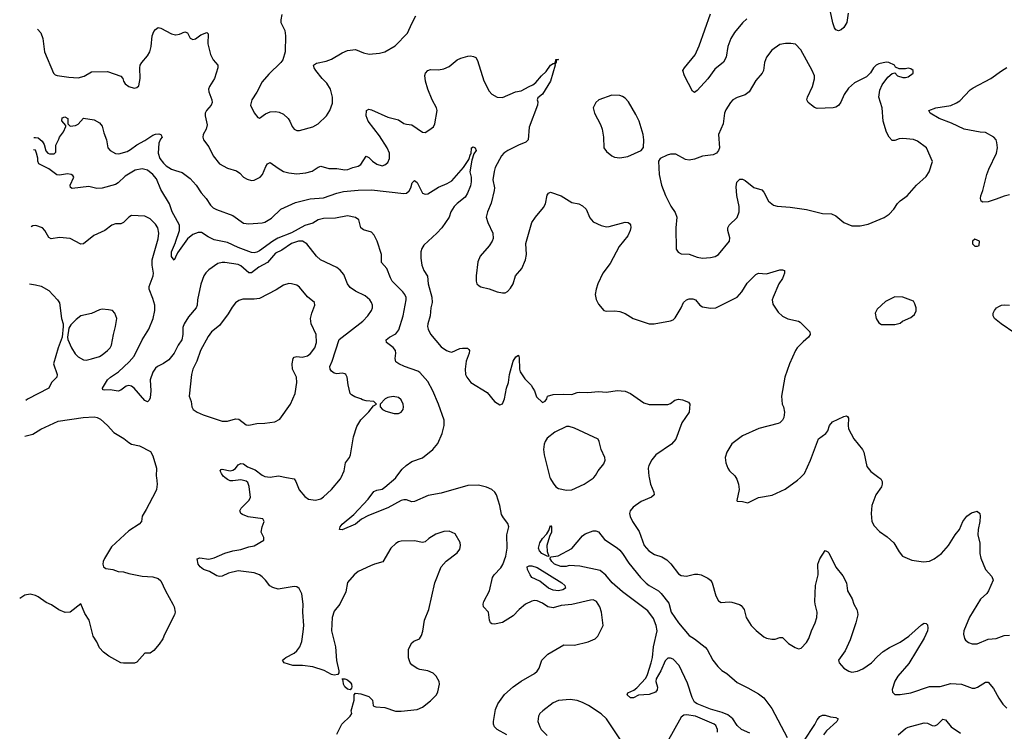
# Model space of a CAD drawing. Header units: inches. Extents: x 1834610 to 2027685, y 642842 to 774116.
# Tile 167 of 256: x 1838832 to 1846212, y 748097 to 753430. Entities that reach past the tile are written whole.
import ezdxf

# ---------------------------------------------------------------- set-up
doc = ezdxf.new("R2010")
doc.units = ezdxf.units.IN
doc.header["$MEASUREMENT"] = 0
for name, color, linetype in [('B8734', 7, 'Continuous'), ('B8735', 7, 'Continuous'), ('B8744', 7, 'Continuous'), ('B8745', 7, 'Continuous')]:
    doc.layers.add(name, color=color, linetype=linetype)

msp = doc.modelspace()

# ---------------------------------------------------------------- linework, layer by layer
at = {"layer": 'B8734', "color": 5, "elevation": 680}
msp.add_lwpolyline([(1839856.3, 750000), (1839862.4, 749950), (1839857.7, 749910), (1839850, 749890.7), (1839781, 749759), (1839749.5, 749710), (1839744, 749670), (1839728.7, 749650), (1839650, 749599.1), (1839521.4, 749478.6), (1839467.3, 749392.7), (1839456.9, 749370), (1839454.5, 749350), (1839461.2, 749330), (1839477, 749317), (1839530, 749309.6), (1839570, 749293.6), (1839610, 749293.3), (1839650, 749279.6), (1839750, 749259.2), (1839830, 749255.1), (1839870, 749242), (1839890, 749224), (1839924.2, 749150), (1839980.5, 749050), (1839989.6, 749030), (1839996.2, 748990), (1839992, 748970), (1839917.7, 748822.3), (1839906, 748790), (1839878.5, 748750), (1839837.3, 748702.7), (1839810, 748682.3), (1839770, 748681.6), (1839710, 748616.3), (1839692.8, 748607.2), (1839610, 748607.3), (1839590, 748610.5), (1839500.2, 748660.2), (1839459.3, 748690), (1839430, 748722), (1839410, 748767.3), (1839383.8, 748810), (1839354, 748930), (1839319.8, 748979.8), (1839290, 749051.3), (1839209.5, 748990.5), (1839173.6, 748986.4), (1839126.4, 749006.4), (1839070, 749046), (1839030, 749061.3), (1838970, 749105.5), (1838950, 749115.5), (1838910, 749124), (1838870, 749118), (1838832.1, 749093.5)], dxfattribs=at)
at = {"layer": 'B8735', "color": 5}
for points, elevation in [([(1838964.5, 753359.6), (1838990, 753331), (1839004.4, 753290), (1839018, 753190), (1839086, 753030), (1839097.7, 753017.7), (1839111.8, 753011.8), (1839200.2, 753000.2), (1839270, 752995.6), (1839314.2, 753005.8), (1839370, 753040.5), (1839490, 753042), (1839590, 753006), (1839606, 752990), (1839610.7, 752970), (1839622.8, 752950), (1839650, 752930.6), (1839690, 752917.3), (1839710, 752921), (1839725.2, 752934.8), (1839736, 752990), (1839732, 753070), (1839736.2, 753090), (1839747.3, 753110), (1839790, 753158.4), (1839807.1, 753190), (1839818.3, 753230), (1839825.1, 753310), (1839838.4, 753341.6), (1839850, 753356), (1839870, 753370.8), (1839890, 753366.8), (1839970, 753323.8), (1840000, 753317.5)], 660), ([(1838939.2, 752546.8), (1838950, 752548.2), (1838970, 752544.9), (1839000.5, 752520.5), (1839015.2, 752495.2), (1839028.5, 752448.5), (1839042.8, 752430), (1839056, 752424), (1839090, 752424.7), (1839102, 752438), (1839104, 752490), (1839126, 752534), (1839129.3, 752550), (1839159.3, 752590), (1839178, 752630), (1839178, 752638), (1839148.4, 752671.6), (1839150, 752694), (1839170, 752702), (1839192, 752690), (1839192, 752650), (1839211.6, 752631.6), (1839250, 752636), (1839270, 752646), (1839310, 752691.3), (1839390, 752678.8), (1839430, 752657.3), (1839451.4, 752631.4), (1839462.3, 752582.3), (1839481.6, 752530), (1839493.4, 752470), (1839509.3, 752449.3), (1839550, 752428.1), (1839574, 752426), (1839637.1, 752442.9), (1839663.3, 752456.7), (1839710, 752493), (1839770, 752524.5), (1839830, 752565.5), (1839850, 752573.4), (1839875.1, 752575.1), (1839891, 752570), (1839899.1, 752550), (1839886.4, 752533.6), (1839875.1, 752504.9), (1839871.1, 752430), (1839883.3, 752390), (1839910, 752355), (1839930, 752336.1), (1839970, 752310.2), (1840000, 752300.7)], 640), ([(1840000, 751944.5), (1839975, 751990), (1839955.4, 752050), (1839890, 752158), (1839856.5, 752236.5), (1839830.9, 752270.9), (1839790, 752302.9), (1839750, 752311.9), (1839697.5, 752302.5), (1839621.4, 752258.6), (1839570, 752208.7), (1839550, 752196.1), (1839450, 752168.4), (1839410, 752166), (1839350, 752181.3), (1839225.4, 752165.4), (1839213.2, 752173.2), (1839209.5, 752190), (1839237.2, 752250), (1839230, 752262), (1839218, 752270), (1839190, 752274), (1839130, 752264.2), (1839110, 752267.3), (1839050, 752311.6), (1838975.3, 752350), (1838968, 752370), (1838968, 752392), (1838959.3, 752430), (1838950, 752452.7), (1838936.4, 752455.6)], 640), ([(1840000, 750950), (1839990.1, 750929.9), (1839950, 750881.7), (1839910, 750852.6), (1839863.8, 750830), (1839850, 750818.7), (1839830, 750789.5), (1839810.2, 750730), (1839815.2, 750650), (1839810, 750595.3), (1839802, 750578), (1839790, 750567), (1839770, 750575.6), (1839691.2, 750670), (1839670, 750684), (1839650, 750688.4), (1839630, 750684.4), (1839590, 750653), (1839570, 750646.6), (1839510, 750656.3), (1839470, 750653.2), (1839456.4, 750656.4), (1839453.2, 750670), (1839490, 750730.3), (1839511.6, 750750), (1839573.6, 750790), (1839653.7, 750866.3), (1839691.1, 750908.9), (1839749.9, 751030), (1839799.9, 751110), (1839833.3, 751190), (1839844, 751250), (1839844.6, 751290), (1839830, 751340.9), (1839802, 751410), (1839801.4, 751430), (1839832.9, 751510), (1839835.2, 751530), (1839825, 751590), (1839826, 751630), (1839870, 751786.8), (1839876.1, 751830), (1839868, 751870), (1839850, 751897), (1839810, 751938), (1839770, 751957), (1839670, 751962.9), (1839650, 751949.5), (1839610, 751909.6), (1839590, 751901.3), (1839550, 751899.7), (1839521.6, 751890), (1839470.2, 751849.8), (1839388, 751812), (1839310, 751751.6), (1839290, 751747.3), (1839210, 751791.6), (1839130, 751797.6), (1839067.7, 751787.7), (1839050, 751798), (1839020.5, 751850), (1839002.9, 751870), (1838952.3, 751887.7), (1838930, 751884.4), (1838918.5, 751877.9)], 660), ([(1840000, 751650.3), (1839990, 751629.2), (1839970, 751655.1), (1839969.3, 751690), (1839999.1, 751760.9), (1840000, 751763.7)], 640), ([(1838905.3, 751451), (1838950, 751444.2), (1838992.2, 751432.2), (1839050, 751399.6), (1839116, 751330), (1839129.4, 751309.4), (1839146, 751190), (1839157.2, 751150), (1839157.2, 751130), (1839149.4, 751050), (1839119.3, 750970), (1839084.7, 750850), (1839113.3, 750770), (1839109.6, 750750), (1839071.6, 750710), (1839049.6, 750670), (1838890, 750586.5), (1838878.1, 750576.7)], 680), ([(1838869.8, 750309), (1838930, 750323.4), (1838990, 750360.9), (1839119.5, 750420.5), (1839309.1, 750449.1), (1839390, 750454), (1839412.3, 750450), (1839437.3, 750437.3), (1839489.6, 750390), (1839537.1, 750337.1), (1839611.8, 750291.8), (1839650, 750260.7), (1839670, 750249.6), (1839730, 750236), (1839813.4, 750193.4), (1839830, 750162), (1839857, 750070), (1839855.1, 750010), (1839856.3, 750000)], 680)]:
    msp.add_lwpolyline(points, dxfattribs=dict(at, elevation=elevation))
at = {"layer": 'B8735', "color": 5, "elevation": 680}
msp.add_lwpolyline([(1839450, 751259.6), (1839430, 751256.3), (1839371.3, 751228.7), (1839290, 751209.7), (1839255.8, 751184.2), (1839216.4, 751143.6), (1839200.5, 751119.5), (1839190.7, 751050), (1839193.7, 751033.7), (1839221.6, 750970), (1839247.3, 750927.3), (1839270, 750903.7), (1839310, 750882.3), (1839330, 750879.6), (1839370, 750887.9), (1839430, 750907.2), (1839450, 750918), (1839491.1, 750950), (1839509.7, 750970), (1839519.7, 750990), (1839534, 751070), (1839551.3, 751130), (1839559.3, 751190), (1839545.2, 751230), (1839528, 751250), (1839497, 751257)], close=True, dxfattribs=at)
at = {"layer": 'B8744', "color": 5}
for points, elevation in [([(1841210, 748074.8), (1841246.6, 748150), (1841309.3, 748210), (1841322, 748230), (1841315.3, 748250), (1841339, 748330), (1841338, 748370), (1841350, 748382), (1841390, 748378), (1841450, 748358), (1841476, 748330), (1841482, 748290), (1841486.8, 748286.8), (1841501.6, 748281.6), (1841570, 748275.5), (1841648.7, 748248.7), (1841690, 748248.7), (1841810, 748260.5), (1841850, 748279.1), (1841910, 748325.5), (1841956, 748370), (1841966.3, 748393.7), (1841979.3, 748450), (1841977.2, 748470), (1841952.7, 748510), (1841930, 748532.7), (1841890, 748549.4), (1841830, 748559.5), (1841810, 748567), (1841770, 748596), (1841759.5, 748610), (1841746.9, 748646.9), (1841746.6, 748713.4), (1841770, 748761), (1841786.8, 748773.2), (1841829.3, 748790.7), (1841844.1, 748815.9), (1841853.4, 748846.6), (1841866, 748930), (1841897.6, 749010), (1841944.2, 749210), (1841991.8, 749330), (1842027.6, 749372.4), (1842110, 749435.5), (1842130, 749462.8), (1842136.3, 749490), (1842132.3, 749512.3), (1842096.2, 749576.2), (1842050, 749596), (1842010, 749594.5), (1841950, 749574), (1841898.3, 749541.7), (1841870, 749518), (1841850, 749512), (1841790, 749525.1), (1841690, 749521.3), (1841670, 749516.9), (1841650, 749505.6), (1841614.4, 749470), (1841553.6, 749366.4), (1841490.3, 749349.7), (1841462.3, 749337.7), (1841370, 749294), (1841338, 749270), (1841288.8, 749211.2), (1841276.9, 749143.1), (1841230.6, 749050), (1841190, 748997.2), (1841174.3, 748950), (1841170.2, 748850), (1841198.2, 748730), (1841207.6, 748627.6), (1841222.8, 748550), (1841223.6, 748536.4), (1841216.9, 748523.1), (1841190, 748517.2), (1841170, 748522.7), (1841113.8, 748553.8), (1841030, 748580.7), (1840951, 748591), (1840878, 748590), (1840814, 748610), (1840801.2, 748630), (1840826, 748650), (1840890, 748683.7), (1840910, 748699.3), (1840932.6, 748730), (1840945.7, 748770), (1840957.8, 748842.2), (1840960.8, 748890), (1840955.3, 748990), (1840956.8, 749050), (1840947.8, 749127.8), (1840927.2, 749167.2), (1840910, 749178.9), (1840890, 749183.1), (1840770, 749163), (1840730, 749175.1), (1840707.4, 749187.4), (1840675.6, 749230), (1840650, 749255.5), (1840629.7, 749270), (1840590, 749284.1), (1840470, 749299.4), (1840398.3, 749281.7), (1840350, 749259.1), (1840330, 749256.4), (1840310, 749261.1), (1840255, 749295), (1840209.6, 749310), (1840183.7, 749330), (1840169.5, 749350), (1840162, 749390), (1840183.3, 749396.7), (1840250, 749387.4), (1840290, 749396.2), (1840368.5, 749431.5), (1840430, 749449.3), (1840490, 749459.4), (1840550, 749479.7), (1840590, 749488), (1840662, 749530), (1840662, 749550), (1840642.9, 749590), (1840649.5, 749630.5), (1840664, 749670), (1840654, 749690), (1840543.3, 749703.3), (1840501.4, 749721.4), (1840489.5, 749730), (1840484.4, 749744.4), (1840482.9, 749750), (1840491.8, 749770), (1840550, 749825.7), (1840562.8, 749850), (1840552.3, 749932.3), (1840541, 749961), (1840530, 749970.8), (1840490, 749981), (1840430, 749973.8), (1840410, 749974.8), (1840390, 749983.1), (1840369.9, 750000)], 660), ([(1840830.9, 750000), (1840889.1, 749989.1), (1840902.3, 749970), (1840927.7, 749907.7), (1840970, 749857.1), (1840996.7, 749836.7), (1841048.7, 749828.7), (1841090, 749839.5), (1841110, 749854), (1841169.6, 749910), (1841237.6, 749990), (1841242.1, 750000)], 660), ([(1842482.2, 748070), (1842411, 748110), (1842391.7, 748130), (1842383.7, 748150), (1842383.7, 748170), (1842398.3, 748261.7), (1842415.9, 748304.1), (1842466.3, 748373.7), (1842530.5, 748429.5), (1842590, 748472.6), (1842689.6, 748530), (1842710, 748547.4), (1842725.4, 748570), (1842746.3, 748630), (1842790, 748676.1), (1842910, 748744.9), (1842990, 748742.4), (1843092.3, 748767.7), (1843144, 748790), (1843166, 748810), (1843204, 748890), (1843192, 748990), (1843180.5, 749030), (1843155.6, 749070), (1843130, 749081.7), (1843110, 749080.9), (1842970, 749047.9), (1842890, 749039.3), (1842830, 749023.6), (1842790, 749029.6), (1842750, 749057.4), (1842710, 749074.3), (1842690, 749076.4), (1842670, 749072.4), (1842623.1, 749050), (1842574.9, 749010), (1842530, 748962.4), (1842450, 748913.6), (1842390, 748900.7), (1842370, 748903.7), (1842361.2, 748910), (1842352.3, 748930), (1842344.5, 748990), (1842309.3, 749030), (1842305.1, 749050), (1842310, 749070.8), (1842353.6, 749150), (1842375.1, 749250), (1842387.6, 749270), (1842437.1, 749322.9), (1842451.9, 749348.1), (1842476.5, 749410), (1842485.8, 749470), (1842484.2, 749570), (1842497.7, 749630), (1842490, 749654), (1842456.9, 749696.9), (1842442.8, 749722.8), (1842429.8, 749790), (1842405.1, 749870), (1842393.3, 749890), (1842371.1, 749910), (1842330, 749926.6), (1842270, 749940.9), (1842190, 749939.4), (1841990, 749881), (1841894.6, 749865.4), (1841790, 749819.7), (1841770, 749816.9), (1841730, 749831.2), (1841710, 749832.8), (1841690, 749826.6), (1841590, 749772.4), (1841445.3, 749714.7), (1841393.7, 749686.3), (1841350, 749649.6), (1841250, 749606.6), (1841229.1, 749609.1), (1841234, 749630), (1841249.4, 749650), (1841337.2, 749722.8), (1841442.6, 749837.4), (1841485.8, 749894.2), (1841510, 749904.9), (1841548.1, 749911.9), (1841570, 749926), (1841650, 749997.1), (1841652.2, 750000)], 640), ([(1842806.1, 750000), (1842809.5, 749990), (1842830, 749956.9), (1842850, 749930.3), (1842870, 749915.8), (1842930, 749903.1), (1842970, 749907), (1843062, 749950), (1843130, 749994), (1843135.3, 750000)], 640), ([(1843548.8, 750000), (1843559.3, 749950), (1843584, 749890), (1843586.8, 749870), (1843568.3, 749851.7), (1843490, 749820.5), (1843430, 749777.4), (1843406.7, 749750), (1843402.8, 749730), (1843406.8, 749706.8), (1843423.7, 749670), (1843475.2, 749595.2), (1843511.4, 749490), (1843546.7, 749450), (1843590, 749422.2), (1843644, 749404), (1843682.4, 749382.4), (1843712.4, 749352.4), (1843770, 749278.4), (1843790, 749264.6), (1843830, 749260.8), (1843890, 749274), (1843914.9, 749274.9), (1843938.8, 749270), (1843990, 749243.8), (1844008.9, 749228.9), (1844022.4, 749210), (1844050, 749111.3), (1844070, 749074.8), (1844090, 749063), (1844150, 749068), (1844170, 749065.5), (1844227.9, 749047.9), (1844239.9, 749039.9), (1844262, 749010), (1844276.3, 748950), (1844315.5, 748890), (1844351.8, 748851.8), (1844410, 748806), (1844430, 748794.4), (1844470, 748786.7), (1844493, 748787), (1844530, 748800.5), (1844550, 748799.1), (1844595.2, 748755.2), (1844645.2, 748725.2), (1844670, 748716), (1844690, 748721), (1844730, 748763), (1844747.5, 748792.5), (1844765.7, 748850), (1844793.5, 748910), (1844806.4, 748950), (1844808, 748990), (1844792.9, 749050), (1844792.1, 749070), (1844796.9, 749190), (1844815.8, 749270), (1844814.7, 749350), (1844829.6, 749390), (1844870, 749451.3), (1844890, 749442.8), (1844895.6, 749435.6), (1844950, 749327.3), (1845002.4, 749262.4), (1845027.7, 749210), (1845035.5, 749150), (1845070.5, 749090), (1845083.8, 749050), (1845106, 749010), (1845110.6, 748990), (1845113, 748970), (1845099.3, 748910), (1845056.7, 748783.3), (1845019.9, 748700.1), (1844968.4, 748630), (1844974, 748610), (1845010, 748570.6), (1845046.7, 748546.7), (1845070, 748541.6), (1845110, 748548.7), (1845150, 748565.3), (1845216.2, 748610), (1845261, 748659), (1845304, 748696), (1845350, 748726.3), (1845430, 748764.6), (1845496.9, 748810), (1845590, 748894.9), (1845610, 748906.4), (1845625.2, 748905.2), (1845634.7, 748894.7), (1845638.3, 748870), (1845634.9, 748850), (1845610, 748794), (1845495.1, 748604.9), (1845412.4, 748510), (1845390, 748472.3), (1845370.4, 748410), (1845373.4, 748390), (1845390, 748373.4), (1845430, 748373.7), (1845510, 748385.3), (1845650, 748432.9), (1845730, 748433.8), (1845810, 748456.1), (1845891.6, 748451.6), (1845970, 748421.7), (1845990, 748421.1), (1846010, 748428.7), (1846070, 748465.3), (1846090, 748464.9), (1846130, 748418.4), (1846170, 748346), (1846200.8, 748300.8), (1846230.2, 748270.2)], 640), ([(1844200.1, 750000), (1844207.5, 749987.5), (1844219.5, 749950), (1844224.4, 749910), (1844206.8, 749826.8), (1844210, 749822), (1844250, 749820.5), (1844290, 749810.4), (1844370, 749848.2), (1844472.1, 749867.9), (1844570, 749910.7), (1844661.2, 749978.8), (1844683.2, 750000)], 660), ([(1845272.1, 750000), (1845286, 749990), (1845297.3, 749970), (1845297.3, 749950), (1845290.5, 749930), (1845248.4, 749870), (1845218.7, 749790), (1845213.4, 749730), (1845217.6, 749670), (1845237.2, 749637.2), (1845275.1, 749595.1), (1845333.8, 749553.8), (1845383.8, 749510), (1845422.3, 749442.3), (1845448.8, 749408.8), (1845519, 749379), (1845606.9, 749366.9), (1845650, 749372.2), (1845686.6, 749390), (1845740.7, 749430), (1845793.6, 749490), (1845843, 749570), (1845876.9, 749610), (1845901.6, 749670), (1845930, 749710.7), (1845964.8, 749735.2), (1846007.5, 749747.5), (1846028, 749730), (1846031.4, 749710), (1846028.7, 749670), (1846015.3, 749610), (1846013.8, 749570), (1846027.3, 749507.3), (1846029.1, 749429.1), (1846034.6, 749394.6), (1846070, 749311), (1846117.3, 749257.3), (1846127.7, 749230), (1846094, 749150), (1846079.5, 749130), (1846033.7, 749086.3), (1845950, 748952.7), (1845908.2, 748850), (1845905.8, 748825.8), (1845913.2, 748793.2), (1845920.5, 748780.5), (1845942.4, 748762.4), (1845970, 748753), (1846007.2, 748752.8), (1846090, 748788.4), (1846150, 748792.4), (1846210, 748814), (1846250, 748818)], 660), ([(1844303.8, 748083.8), (1844242, 748110), (1844210, 748139.6), (1844177.7, 748190), (1844139.9, 748219.9), (1844097.7, 748237.7), (1844010, 748262.3), (1843910, 748303.6), (1843890, 748316.8), (1843871.5, 748350), (1843837.6, 748457.6), (1843774.5, 748590), (1843730, 748637.7), (1843710, 748646.3), (1843690, 748644.5), (1843670, 748626), (1843637, 748550), (1843601.6, 748490), (1843600.4, 748470), (1843611.7, 748428.3), (1843610, 748408), (1843598, 748390), (1843550, 748373.2), (1843470.8, 748369.2), (1843432.4, 748347.6), (1843410, 748347.8), (1843385.1, 748370), (1843390, 748384.7), (1843434, 748406), (1843457.2, 748422.8), (1843524.2, 748495.8), (1843538, 748522), (1843565.7, 748610), (1843575.8, 748650), (1843582, 748730), (1843609.6, 748850), (1843602.9, 748890), (1843581.4, 748941.4), (1843540.1, 749000.1), (1843350, 749142), (1843271.6, 749210), (1843226.3, 749266.3), (1843182, 749302), (1843030, 749335.1), (1842950, 749339.3), (1842928.5, 749331.5), (1842888.7, 749331.3), (1842839.7, 749350), (1842819.7, 749370), (1842806, 749394), (1842816, 749404), (1842866.9, 749413.1), (1842970, 749467.4), (1843050, 749561), (1843070, 749576), (1843130, 749599.1), (1843150, 749599.3), (1843170, 749592.7), (1843215, 749535), (1843310, 749473.4), (1843330, 749454), (1843350.8, 749430.8), (1843397.6, 749357.6), (1843485.3, 749250), (1843527.6, 749207.6), (1843550, 749188.9), (1843619.3, 749150), (1843639.5, 749130), (1843697.6, 749057.6), (1843714.9, 748990), (1843768.9, 748908.9), (1843850, 748816.3), (1843890.7, 748790), (1843970, 748727.3), (1843984.9, 748710), (1844026.8, 748630), (1844063.4, 748583.4), (1844094, 748554), (1844131.5, 748531.5), (1844210, 748463), (1844290, 748424), (1844370, 748378), (1844410, 748347.3), (1844470, 748267.7), (1844585, 748050)], 620), ([(1843349.6, 748010), (1843229.6, 748190), (1843190, 748228), (1843094.5, 748290), (1843050, 748313.7), (1843010, 748328.3), (1842956.6, 748336.6), (1842870, 748327.8), (1842830.3, 748310), (1842751.7, 748250), (1842731.6, 748230), (1842720.2, 748210), (1842716.5, 748170), (1842729.2, 748130), (1842740.8, 748110), (1842786.1, 748066.1)], 640), ([(1844063, 748090), (1844063, 748110), (1844050, 748139.5), (1844036, 748150), (1843897.2, 748210), (1843830, 748221.6), (1843810, 748218), (1843790, 748204), (1843681.3, 748010)], 640), ([(1844710, 748023.6), (1844792.2, 748147.8), (1844810, 748183.8), (1844830, 748208.5), (1844850, 748218), (1844870, 748217), (1844910, 748205.3), (1844950, 748200.5), (1844966.8, 748190), (1844957.1, 748170), (1844878.2, 748101.8), (1844855.3, 748070)], 620), ([(1845416.8, 748070), (1845470, 748118.5), (1845490, 748128.1), (1845610, 748160.7), (1845637, 748157), (1845670, 748139.5), (1845690, 748138.3), (1845711.8, 748148.2), (1845750, 748187), (1845770, 748182), (1845814.4, 748130), (1845883.1, 748083.1)], 620)]:
    msp.add_lwpolyline(points, dxfattribs=dict(at, elevation=elevation))
for points, elevation in [([(1842790, 749407.3), (1842745.4, 749430), (1842727.6, 749450), (1842721.6, 749470), (1842730.9, 749510), (1842750, 749543.1), (1842782.8, 749577.2), (1842797.7, 749602.3), (1842810, 749638.8), (1842818.8, 749630), (1842818.9, 749590), (1842802, 749558), (1842783.5, 749490), (1842785.4, 749445.4), (1842798, 749410)], 620), ([(1842870, 749149.9), (1842830, 749155.4), (1842795.4, 749170), (1842730, 749222.2), (1842671.6, 749250), (1842656.9, 749270), (1842638, 749310), (1842636.2, 749330), (1842650, 749338.3), (1842670, 749337.3), (1842710, 749325.2), (1842896.5, 749210), (1842918.7, 749190), (1842922.6, 749170), (1842902.8, 749157.2)], 620), ([(1841310, 748408), (1841290, 748414), (1841269.5, 748429.5), (1841259, 748450), (1841256.4, 748476.4), (1841248.4, 748491.6), (1841268.7, 748491.3), (1841290, 748482.8), (1841310, 748464.7), (1841318.8, 748450), (1841321, 748430), (1841319.8, 748420.2)], 660)]:
    msp.add_lwpolyline(points, close=True, dxfattribs=dict(at, elevation=elevation))
at = {"layer": 'B8745', "color": 5}
for points, elevation in [([(1840796.4, 753470), (1840788.7, 753430), (1840790.4, 753410), (1840818.3, 753350), (1840823.2, 753310), (1840821.3, 753190), (1840805.5, 753130), (1840790.3, 753109.7), (1840698.4, 753021.6), (1840650, 752965.1), (1840610, 752886.6), (1840572.4, 752830), (1840563.1, 752790), (1840590, 752731), (1840616.9, 752696.9), (1840630, 752691.3), (1840675.4, 752724.6), (1840710, 752739.5), (1840750, 752742.8), (1840778, 752738), (1840810, 752721.3), (1840843.8, 752690), (1840857.1, 752670), (1840873, 752630), (1840888, 752610), (1840910, 752600.4), (1840930, 752598.7), (1841030, 752626.7), (1841070, 752650.5), (1841131.3, 752710), (1841156.9, 752750), (1841176.2, 752803.8), (1841177.2, 752850), (1841162.2, 752910), (1841133.8, 752953.8), (1841098.9, 752990), (1841051.8, 753050), (1841038, 753070), (1841034, 753090), (1841056.2, 753103.8), (1841130, 753120.3), (1841170, 753135.3), (1841250, 753182), (1841290, 753198.7), (1841350, 753206), (1841410, 753182), (1841451.9, 753171.9), (1841530, 753179.5), (1841570, 753190.3), (1841645.5, 753234.5), (1841738.7, 753330), (1841770, 753402), (1841801.5, 753458.5)], 680), ([(1844282.3, 753437.7), (1844250, 753406.6), (1844190, 753333.6), (1844160.9, 753290), (1844139.1, 753230), (1844126.7, 753150), (1844107.7, 753112.3), (1844041.7, 753058.3), (1843990, 752988.2), (1843910, 752899.3), (1843890, 752884), (1843875.1, 752895.1), (1843814.5, 753010), (1843802.7, 753050), (1843814, 753070), (1843893.9, 753166.1), (1843925.2, 753234.8), (1844010, 753473.4)], 660), ([(1845041.5, 753478.5), (1845031.4, 753408.6), (1845010, 753372.7), (1844990, 753355.1), (1844970, 753346.6), (1844950, 753353.2), (1844939.5, 753370), (1844927, 753407), (1844909.7, 753490)], 660), ([(1840000, 753317.5), (1840003.2, 753316.8), (1840030, 753320.7), (1840070, 753338.8), (1840090, 753331), (1840110, 753291), (1840130, 753282), (1840150, 753287.7), (1840190, 753316.3), (1840235.3, 753335.3), (1840243.6, 753323.6), (1840242.8, 753250), (1840262.8, 753170), (1840282.8, 753130), (1840316, 753090), (1840317.3, 753070), (1840292.2, 752990), (1840253.7, 752930), (1840247, 752910), (1840248.8, 752890), (1840273.1, 752830), (1840274.6, 752810), (1840268.4, 752790), (1840232.4, 752750), (1840222.4, 752730), (1840221.3, 752710), (1840238, 752642), (1840230.5, 752610), (1840207.7, 752570), (1840204.9, 752550), (1840210.6, 752530), (1840250, 752477.3), (1840281.3, 752410), (1840330, 752350.4), (1840390, 752318.7), (1840457.3, 752297.3), (1840480.9, 752280.9), (1840510.3, 752250.3), (1840535.8, 752235.8), (1840570, 752224.9), (1840590, 752227), (1840633.3, 752250), (1840652.6, 752270), (1840676, 752330), (1840688.4, 752350), (1840710, 752360.3), (1840770, 752316.5), (1840810, 752293.4), (1840850, 752282.6), (1840910, 752275.6), (1840976.8, 752283.2), (1841024.1, 752295.9), (1841070, 752326), (1841090, 752332.4), (1841150, 752316.1), (1841210, 752314.2), (1841270, 752305.8), (1841292, 752308), (1841330, 752323.6), (1841370, 752333.4), (1841390, 752345.8), (1841430, 752408.2), (1841450, 752397.6), (1841476, 752370), (1841510, 752346.5), (1841550, 752335.8), (1841570, 752341.6), (1841590, 752360.7), (1841603.5, 752390), (1841604, 752430), (1841586, 752470), (1841530, 752559.7), (1841444.4, 752670), (1841428.6, 752710), (1841431.5, 752748.5), (1841450, 752759.3), (1841470, 752754.9), (1841590, 752699.7), (1841670, 752680.9), (1841710, 752653), (1841730, 752646), (1841770, 752642), (1841850, 752586.8), (1841870, 752584), (1841898.3, 752601.7), (1841933, 752627), (1841944.5, 752650), (1841961.6, 752750), (1841956.2, 752770), (1841924.2, 752830), (1841890, 752909.2), (1841872.8, 752970), (1841868.3, 753011.7), (1841873.6, 753030), (1841890, 753050.6), (1841910, 753057.1), (1841970, 753054.4), (1842010, 753061.3), (1842050, 753080.4), (1842110, 753128.5), (1842137.2, 753142.8), (1842190, 753157.3), (1842210, 753159), (1842234.3, 753154.3), (1842250, 753146), (1842264.5, 753124.5), (1842310, 752970.8), (1842350, 752894), (1842371.9, 752871.9), (1842410, 752850.5), (1842450, 752847.7), (1842549, 752890), (1842590, 752897.1), (1842649.4, 752930), (1842678.8, 752941.2), (1842701.7, 752958.3), (1842743.6, 753010), (1842778, 753042), (1842810, 753090.5), (1842830, 753102.8), (1842839, 753101), (1842849, 753111), (1842850, 753130.8), (1842870, 753130.7), (1842852.7, 753127.3), (1842852.7, 753112.7), (1842842, 753098), (1842846, 753090), (1842810, 752969.2), (1842750, 752872.7), (1842714.8, 752845.2), (1842710.8, 752830), (1842715.2, 752815.2), (1842714, 752790), (1842650, 752624), (1842644.2, 752530), (1842626.5, 752513.5), (1842570, 752491.1), (1842490, 752450.9), (1842459.5, 752430), (1842442.8, 752410), (1842396.8, 752323.2), (1842387.8, 752292.2), (1842379.1, 752230), (1842390.3, 752170), (1842388.9, 752150), (1842365.1, 752054.9), (1842337, 751990), (1842328.4, 751950), (1842339.5, 751910), (1842377, 751830), (1842381.3, 751790), (1842374.4, 751770), (1842350, 751735.1), (1842283, 751657), (1842264.8, 751615.2), (1842252.7, 751510), (1842253, 751470), (1842258.8, 751450), (1842274.6, 751434.6), (1842288.5, 751428.5), (1842350, 751413.4), (1842410, 751390.4), (1842450, 751382.4), (1842470, 751383.8), (1842487.9, 751392.1), (1842510, 751418), (1842531.2, 751450), (1842547.6, 751510), (1842594.7, 751565.3), (1842623.5, 751630), (1842631.1, 751670), (1842626.3, 751753.7), (1842671.6, 751910), (1842697, 751950), (1842757.7, 752022.3), (1842772, 752050), (1842784.5, 752115.5), (1842795.3, 752130), (1842810, 752137.3), (1842890.8, 752110), (1842970, 752059.1), (1843022, 752050), (1843050, 752036.3), (1843078.8, 752010), (1843106.4, 751946.4), (1843130, 751916), (1843190, 751887.7), (1843230, 751878), (1843250, 751880.5), (1843370, 751913), (1843392, 751910), (1843403.5, 751903.5), (1843410, 751892), (1843412.7, 751872.7), (1843408.2, 751850), (1843390.3, 751810), (1843324.4, 751730), (1843258.2, 751601.8), (1843203.8, 751530), (1843166, 751450), (1843152.7, 751410), (1843146, 751370), (1843152.8, 751332.8), (1843170, 751298), (1843210.8, 751250.8), (1843230, 751246), (1843292.3, 751247.7), (1843330, 751243.8), (1843370, 751228.2), (1843430.3, 751190.3), (1843550, 751151.8), (1843588.1, 751151.9), (1843710, 751173), (1843730, 751180.7), (1843744.7, 751195.3), (1843789.7, 751270), (1843808.3, 751310), (1843830, 751330.3), (1843850, 751338), (1843878.2, 751338.2), (1843896.4, 751330), (1843930, 751290.3), (1843950, 751278), (1844010, 751268.9), (1844050, 751270.3), (1844210, 751351.8), (1844244.4, 751390), (1844284.5, 751455.5), (1844350, 751521.6), (1844370, 751530.4), (1844430, 751524.9), (1844530, 751554.9), (1844550, 751556.3), (1844564.7, 751550), (1844563, 751530), (1844550.3, 751490), (1844521.7, 751450), (1844479.3, 751350), (1844472.7, 751330), (1844477.3, 751297.3), (1844517.3, 751237.3), (1844550, 751207.3), (1844590, 751187.7), (1844670, 751170.6), (1844682.5, 751162.5), (1844754, 751090), (1844757.3, 751070), (1844744, 751050), (1844704, 751016), (1844659.1, 750970), (1844645.5, 750950), (1844601.6, 750850), (1844567.7, 750750), (1844540.7, 750610), (1844546.8, 750550), (1844557.3, 750530), (1844564.9, 750490), (1844559.3, 750450), (1844550.3, 750429.7), (1844530.3, 750409.7), (1844516.7, 750403.3), (1844372.5, 750367.5), (1844250, 750311.8), (1844170, 750252.7), (1844130.7, 750190), (1844119.1, 750150), (1844125.5, 750110), (1844139.3, 750070), (1844150.7, 750050), (1844192.7, 750012.7), (1844200.1, 750000)], 660), ([(1846250, 752117.6), (1846210, 752108.2), (1846150, 752084), (1846090, 752066.3), (1846050, 752062.7), (1846039, 752070), (1846032.7, 752090), (1846034.5, 752110), (1846051.1, 752148.9), (1846081.7, 752270), (1846095.4, 752310), (1846154.2, 752430), (1846159.7, 752470), (1846156.3, 752510), (1846149.6, 752530), (1846132, 752550), (1846070, 752585.1), (1846030, 752588.2), (1845910, 752609.8), (1845815.3, 752655.3), (1845722.7, 752690), (1845656, 752730), (1845646, 752750), (1845699, 752770), (1845810, 752786.8), (1845854.1, 752805.9), (1845877.3, 752822.7), (1845956.4, 752903.6), (1845979.3, 752920.7), (1846109.7, 752990), (1846190, 753048), (1846230, 753071.3)], 660), ([(1840000, 752300.7), (1840050, 752284.9), (1840110, 752239), (1840154.6, 752190), (1840191.5, 752131.5), (1840230, 752090.5), (1840261.2, 752041.2), (1840281.3, 752021.3), (1840307.1, 752007.1), (1840430, 751962.8), (1840510, 751904.4), (1840550, 751899.1), (1840650, 751908.3), (1840670, 751913.8), (1840718.3, 751941.7), (1840790, 752010.3), (1840898.8, 752061.2), (1841010, 752088.6), (1841110, 752095), (1841209.8, 752130.2), (1841258.6, 752141.4), (1841370, 752152.4), (1841470, 752155.8), (1841712.4, 752127.6), (1841730, 752131.2), (1841751.8, 752148.2), (1841763.1, 752170), (1841773, 752207), (1841790, 752225.5), (1841810, 752210.3), (1841850, 752130.3), (1841870, 752121.6), (1841890, 752125.2), (1841970, 752174.7), (1842036.6, 752203.4), (1842070, 752222.8), (1842157.3, 752322.7), (1842198, 752382), (1842210, 752422), (1842214.6, 752425.4), (1842219, 752470), (1842230, 752477.3), (1842244.7, 752470), (1842253, 752450), (1842235.9, 752424.1), (1842222, 752378), (1842206.7, 752290), (1842216, 752250), (1842215.3, 752215.3), (1842210, 752186), (1842189, 752130), (1842170, 752100.5), (1842110, 752053.5), (1842088.8, 752031.2), (1842063.2, 751990), (1842051.6, 751950), (1841995.4, 751870), (1841958.4, 751830), (1841860.1, 751739.9), (1841845.1, 751714.9), (1841837.8, 751690), (1841837.4, 751642.6), (1841845.2, 751590), (1841861.1, 751550), (1841887.5, 751507.5), (1841892.8, 751450), (1841921.3, 751350), (1841922.3, 751310), (1841912.4, 751270), (1841909.3, 751210.7), (1841890.2, 751150), (1841888.4, 751130), (1841892.4, 751110), (1841910, 751072.2), (1841990, 750979.2), (1842030, 750951.1), (1842050, 750942.8), (1842070, 750939.1), (1842130, 750965.4), (1842150, 750969.2), (1842187.3, 750967.3), (1842199, 750959), (1842203.1, 750950), (1842199.6, 750930), (1842179.1, 750870), (1842170.3, 750810), (1842173.1, 750770), (1842183.6, 750750), (1842214.4, 750710), (1842335.1, 750635.1), (1842390, 750567.7), (1842430, 750544), (1842450, 750551), (1842465.6, 750590), (1842480.4, 750670), (1842494.7, 750710), (1842503.9, 750770), (1842530, 750870.7), (1842550, 750904), (1842570, 750916), (1842575.8, 750895.8), (1842578.3, 750810), (1842583.6, 750790), (1842618.9, 750738.9), (1842666, 750690), (1842679.1, 750670), (1842690.8, 750650), (1842704.5, 750604.5), (1842750, 750562), (1842770, 750572), (1842782, 750590), (1842788, 750610), (1842830, 750621), (1842910, 750624.9), (1842970, 750622), (1843010, 750636.4), (1843030, 750638.4), (1843090, 750636.4), (1843170, 750643), (1843230, 750638.8), (1843310, 750650.8), (1843370, 750646.8), (1843410, 750627.7), (1843510, 750558), (1843550, 750546), (1843690, 750545.5), (1843710, 750553.4), (1843741.4, 750578.6), (1843770, 750586), (1843800.5, 750580.5), (1843844, 750564), (1843854, 750550), (1843848.9, 750490), (1843795.8, 750410), (1843750, 750287), (1843717.1, 750250), (1843599.1, 750170), (1843568.9, 750131.1), (1843548.2, 750090), (1843543.1, 750070), (1843546.7, 750010), (1843548.8, 750000)], 640), ([(1841652.2, 750000), (1841698.4, 750061.6), (1841727.6, 750090), (1841770, 750118.9), (1841850, 750147.4), (1841929.6, 750210), (1841965.3, 750254.7), (1841998.4, 750330), (1842014.5, 750390), (1842012.3, 750430), (1841971.6, 750550), (1841928.4, 750650), (1841890, 750718), (1841830, 750786), (1841816, 750796), (1841716.2, 750830), (1841672.7, 750850), (1841650, 750866.6), (1841645.1, 750890), (1841651.1, 750930), (1841648.3, 750950), (1841630, 750974.7), (1841580.9, 751010), (1841578, 751030), (1841602.7, 751050), (1841650, 751076.9), (1841674.2, 751105.7), (1841707.3, 751210), (1841729.8, 751329.8), (1841728, 751348), (1841719.2, 751370), (1841704.2, 751390), (1841624.8, 751470), (1841610, 751495.1), (1841584.9, 751564.9), (1841542.9, 751610), (1841543.1, 751670), (1841511.1, 751770), (1841490, 751816), (1841470, 751837), (1841410, 751855.6), (1841390, 751869.4), (1841373.3, 751930), (1841348.5, 751948.5), (1841290, 751959.3), (1841198.3, 751941.7), (1841110, 751941.2), (1841070, 751930.5), (1841030, 751906.5), (1840970, 751888), (1840870, 751831.7), (1840766.5, 751793.5), (1840728.6, 751771.4), (1840630, 751699.1), (1840610, 751687.7), (1840590, 751683.6), (1840570, 751686.1), (1840470, 751723), (1840390, 751760.2), (1840290, 751781.1), (1840243.7, 751803.7), (1840195.5, 751835.5), (1840170, 751835.6), (1840130, 751820.3), (1840090, 751787.7), (1840016, 751684), (1840000, 751650.3)], 640), ([(1840000, 751763.7), (1840028.7, 751850), (1840029.9, 751890), (1840000, 751944.5)], 640), ([(1841242.1, 750000), (1841264.7, 750050), (1841273.6, 750110), (1841302.9, 750150), (1841311.6, 750170), (1841335.1, 750304.9), (1841358, 750382), (1841390, 750432), (1841450, 750492), (1841483.1, 750536.9), (1841506, 750550), (1841486, 750570), (1841430, 750574), (1841401.2, 750581.2), (1841388, 750590), (1841343.3, 750603.3), (1841318.4, 750618.4), (1841309.5, 750630), (1841293, 750693), (1841287.3, 750750), (1841276, 750770), (1841270, 750776), (1841250, 750780.9), (1841210, 750776.9), (1841190, 750782), (1841170, 750795.6), (1841158.9, 750810), (1841157.7, 750830), (1841175.1, 750870), (1841226.5, 751033.5), (1841404.7, 751170), (1841441.3, 751210), (1841467.8, 751250), (1841475.1, 751270), (1841475.6, 751290), (1841469.6, 751310), (1841456.2, 751330), (1841420.3, 751360.3), (1841350, 751394.7), (1841310, 751422.4), (1841288.6, 751450), (1841260.3, 751520.3), (1841234, 751554), (1841210, 751574.2), (1841086, 751630), (1841057.6, 751657.6), (1840984.7, 751750), (1840951.3, 751771.3), (1840920.7, 751770), (1840870, 751752.3), (1840797.4, 751702.6), (1840750, 751679.8), (1840688.3, 751611.7), (1840625.3, 751574.7), (1840570, 751532.2), (1840550, 751532.2), (1840490, 751584.6), (1840470, 751594.3), (1840369.3, 751610.7), (1840349.2, 751610.8), (1840317.5, 751602.5), (1840250, 751556.2), (1840227.1, 751532.9), (1840213.4, 751510), (1840190, 751449), (1840164, 751330), (1840162.6, 751290), (1840154.9, 751270), (1840097.8, 751202.2), (1840063.7, 751150), (1840055.6, 751124.4), (1840055.2, 751070), (1840047.8, 751032.2), (1840019.6, 750990), (1840000, 750950)], 660), ([(1846290, 751081.2), (1846188.7, 751150), (1846138, 751190), (1846128.7, 751210), (1846129, 751230), (1846137.2, 751250), (1846154, 751270), (1846170, 751280.7), (1846190, 751290.5), (1846210, 751293), (1846250, 751290.5)], 660), ([(1844683.2, 750000), (1844714.5, 750030), (1844758.7, 750130), (1844819.5, 750290), (1844874.5, 750330), (1844887.8, 750350), (1844902, 750390), (1844924.5, 750415.5), (1845010, 750455.8), (1845030, 750460.7), (1845037.1, 750457.1), (1845043.5, 750443.5), (1845040.5, 750390), (1845044.1, 750364.1), (1845082.8, 750290), (1845148.2, 750210), (1845159.5, 750190), (1845181.7, 750081.7), (1845210, 750044.9), (1845272.1, 750000)], 660), ([(1843135.3, 750000), (1843146.9, 750013.1), (1843167.2, 750050), (1843210, 750100.9), (1843220.3, 750130), (1843217.8, 750150), (1843189.8, 750210), (1843175.6, 750270), (1843166.6, 750286.6), (1842990, 750369.6), (1842950, 750381.6), (1842930, 750381.6), (1842841.8, 750338.2), (1842786.1, 750293.9), (1842770.4, 750270), (1842763.7, 750250), (1842758.9, 750210), (1842763.6, 750170), (1842802.7, 750010), (1842806.1, 750000)], 640), ([(1840369.9, 750000), (1840358, 750010), (1840343.7, 750030), (1840335.3, 750050), (1840342, 750058), (1840350, 750061), (1840410, 750050.4), (1840430, 750054), (1840450, 750066), (1840470, 750093), (1840490, 750104.9), (1840510, 750102), (1840540.1, 750080.1), (1840597.1, 750057.1), (1840650, 750016.8), (1840670, 750006.8), (1840710, 750002.7), (1840771.2, 750011.2), (1840830.9, 750000)], 660)]:
    msp.add_lwpolyline(points, dxfattribs=dict(at, elevation=elevation))
for points, elevation in [([(1844572.5, 753252.5), (1844530, 753243.7), (1844470, 753200.7), (1844428.7, 753150), (1844415.3, 753110), (1844406.4, 753050), (1844398, 753030), (1844350, 752975.1), (1844298.4, 752890), (1844270, 752866), (1844210, 752848), (1844178, 752830), (1844158.4, 752810), (1844124.2, 752755.8), (1844114.4, 752730), (1844104.9, 752650), (1844068.9, 752570), (1844076.4, 752470), (1844070.3, 752449.7), (1844054, 752430), (1844030, 752416.9), (1843950, 752407.6), (1843890, 752384.5), (1843850, 752378), (1843822.9, 752382.9), (1843750, 752421.2), (1843710, 752421.2), (1843684.5, 752415.5), (1843632, 752390), (1843621, 752370), (1843625.5, 752270), (1843642, 752190), (1843672.7, 752112.7), (1843712.7, 752032.7), (1843745.5, 751985.5), (1843756.4, 751950), (1843750.4, 751870), (1843751.3, 751710), (1843767.1, 751687.1), (1843790, 751674.8), (1843850, 751672.2), (1843910, 751650.3), (1843950, 751642.6), (1844010, 751648.5), (1844044.2, 751655.8), (1844070, 751670.6), (1844151.1, 751770), (1844154.9, 751794.9), (1844140.5, 751850), (1844139.7, 751870), (1844148.7, 751891.3), (1844210, 751948.2), (1844225.3, 751990), (1844224.8, 752030), (1844206.9, 752113.1), (1844202.4, 752177.6), (1844207.3, 752212.7), (1844230, 752236), (1844250, 752234.8), (1844270, 752226), (1844333.5, 752173.5), (1844395.1, 752155.1), (1844410, 752138.8), (1844444.4, 752070), (1844480.8, 752040.8), (1844510, 752033.4), (1844605.9, 752025.9), (1844730, 752007), (1844850, 751978), (1844915.3, 751975.3), (1844950, 751960.5), (1845010, 751910.4), (1845070, 751885.5), (1845130, 751884.4), (1845190, 751898.4), (1845311.9, 751948.1), (1845347.7, 751972.3), (1845382.4, 752010), (1845410, 752052.7), (1845430, 752072.4), (1845483.7, 752110), (1845553.2, 752190), (1845625.4, 752254.6), (1845649.3, 752290), (1845672.5, 752367.5), (1845629.3, 752470), (1845560.6, 752520.6), (1845530, 752531.4), (1845450, 752539.8), (1845422.6, 752537.4), (1845390, 752524.2), (1845370, 752525.1), (1845347.8, 752550), (1845328.5, 752588.5), (1845303.6, 752670), (1845295.1, 752770), (1845271.5, 752850), (1845278, 752902), (1845296.9, 752943.1), (1845339.5, 753000.5), (1845370, 753026.8), (1845390, 753032), (1845411.3, 753010), (1845450, 752998), (1845470, 752997.3), (1845490, 753002.8), (1845528, 753030), (1845528, 753050), (1845510, 753062), (1845490, 753068), (1845470, 753062), (1845423.1, 753063.1), (1845395.3, 753075.3), (1845388, 753090), (1845346, 753110), (1845327.3, 753112.7), (1845270, 753099), (1845250, 753088.7), (1845230, 753068.7), (1845208.2, 753031.8), (1845178.7, 753001.3), (1845090, 752956.4), (1845043.6, 752916.4), (1845012.2, 752870), (1844987.1, 752812.9), (1844970, 752786), (1844950, 752774.5), (1844930, 752769.5), (1844810, 752763.6), (1844790, 752772), (1844766, 752790), (1844742.7, 752810), (1844732.3, 752830), (1844737, 752850), (1844773.7, 752930), (1844787.9, 752987.9), (1844788.2, 753010), (1844772.6, 753050), (1844685.4, 753205.4), (1844646, 753246), (1844612.1, 753252.1)], 680), ([(1843270, 752864), (1843172, 752830), (1843150.7, 752809.3), (1843131.3, 752770), (1843141, 752730), (1843185.3, 752645.3), (1843198.4, 752610), (1843206.7, 752550), (1843210.8, 752470), (1843230, 752442.8), (1843270, 752410.7), (1843290, 752400.7), (1843330, 752395.5), (1843390, 752406), (1843489.5, 752450.5), (1843506.8, 752473.2), (1843509.4, 752530), (1843503.7, 752570), (1843474, 752670), (1843450, 752719), (1843395.5, 752815.5), (1843370, 752842), (1843350, 752855.3), (1843330, 752862)], 680), ([(1845990, 751786), (1845974, 751770), (1845974, 751750), (1845990, 751734), (1846010, 751734), (1846022, 751738), (1846026, 751770)], 680), ([(1840850, 751453.3), (1840810, 751441.6), (1840755.3, 751404.7), (1840630, 751341.7), (1840590, 751334.8), (1840504.9, 751335.1), (1840474.6, 751325.4), (1840450, 751307.3), (1840423.7, 751276.3), (1840394.4, 751225.6), (1840330, 751138.3), (1840269.3, 751090.7), (1840244.2, 751055.8), (1840188.1, 750950), (1840159.1, 750870), (1840130.3, 750810), (1840119, 750770), (1840103.1, 750610), (1840116.4, 750570), (1840121.6, 750530), (1840133.4, 750510), (1840162, 750490), (1840208.3, 750468.3), (1840350, 750420.3), (1840390, 750421.1), (1840450, 750439.1), (1840475.3, 750435.3), (1840530, 750393.7), (1840550, 750391.8), (1840610, 750403.2), (1840670, 750407.7), (1840743.5, 750416.5), (1840782.7, 750437.3), (1840861, 750550), (1840896, 750630), (1840908.8, 750710), (1840905.6, 750750), (1840875.8, 750810), (1840873.5, 750850), (1840881.6, 750890), (1840890, 750900.5), (1840910, 750906.7), (1840950, 750902.3), (1840990, 750910.2), (1841011.7, 750928.3), (1841044.5, 750970), (1841057.2, 751010), (1841054.2, 751070), (1841017.4, 751150), (1841012.2, 751190), (1841021.1, 751230), (1841044.5, 751290), (1841042, 751310), (1840990, 751353.6), (1840930, 751425.6), (1840910, 751439.7), (1840870, 751451.5)], 680), ([(1845390, 751352), (1845321.7, 751318.3), (1845258.5, 751261.5), (1845242.8, 751230), (1845250.8, 751190), (1845270, 751158), (1845290, 751146), (1845390, 751146.8), (1845430, 751154.8), (1845449.6, 751170.4), (1845510, 751197.1), (1845539.1, 751220.9), (1845551.1, 751248.9), (1845551.2, 751270), (1845542, 751302), (1845530, 751320.9), (1845451.5, 751351.5)], 680), ([(1841630, 750606), (1841590, 750599.3), (1841571.3, 750590), (1841534, 750550), (1841534, 750530), (1841552, 750510), (1841577.3, 750497.3), (1841638, 750478), (1841670, 750479.1), (1841690, 750487.7), (1841706, 750510), (1841709.4, 750530), (1841706.6, 750550), (1841690, 750581.2), (1841670, 750599.3)], 660)]:
    msp.add_lwpolyline(points, close=True, dxfattribs=dict(at, elevation=elevation))

doc.saveas('drawing.dxf')
